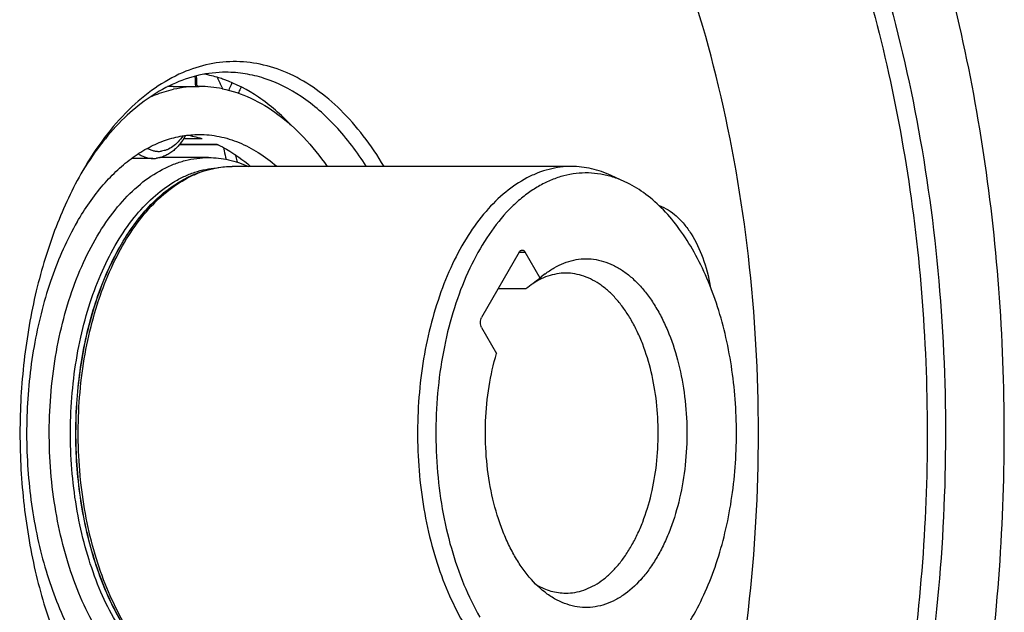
# Model space of a CAD drawing. Header units: millimetres. Extents: x -131 to 420, y 0 to 297.
# Tile 12 of 28: x -84 to -56, y 52 to 68. Entities that reach past the tile are written whole.
import ezdxf

# ---------------------------------------------------------------- set-up
doc = ezdxf.new("R2010")
doc.units = ezdxf.units.MM
doc.header["$LTSCALE"] = 23.1
doc.layers.get('0').update_dxf_attribs({"linetype": 'CONTINUOUS'})
for name, color, linetype in [('02___PRT_ALL_AXES', 7, 'CONTINUOUS'), ('7_ALL_FEATURES', 7, 'CONTINUOUS'), ('REZVALC', 7, 'CONTINUOUS')]:
    doc.layers.add(name, color=color, linetype=linetype)

msp = doc.modelspace()

# ---------------------------------------------------------------- linework, layer by layer
at = {"color": 7, "linetype": 'Continuous'}
for p, q in [((-79.5589, 66.5145), (-78.824, 66.5145)), ((-78.8853, 66.5542), (-78.8544, 66.5175)), ((-78.1546, 66.4397), (-78.1695, 66.4647)), ((-78.3034, 64.8774), (-79.3825, 64.8774)), ((-78.3163, 64.8841), (-78.3033, 64.878))]:
    msp.add_line(p, q, dxfattribs=at)
at = {"color": 9, "linetype": 'Continuous'}
for p, q in [((-78.7418, 65.0444), (-79.2601, 65.0444)), ((-78.3163, 64.8841), (-79.3773, 64.8841))]:
    msp.add_line(p, q, dxfattribs=at)
at = {"color": 7, "linetype": 'Continuous'}
for centre, radius, start, end in [((-119.5817, 47.5056), 45.5457, 24.599, 25.00734), ((-79.5591, 63.2653), 3.2492, 89.99625, 92.79193), ((-78.8203, 63.2044), 3.31, 90.06432, 102.62027), ((-78.8246, 63.2366), 3.2778, 78.53575, 89.98945), ((-79.5736, 62.2475), 2.918, 73.43816, 82.31124), ((-79.7273, 61.811), 3.3815, 64.84753, 65.09509)]:
    msp.add_arc(centre, radius, start, end, dxfattribs=at)
for points, knots in [([(-85.822, 36.6953), (-86.3438, 37.5991), (-87.3098, 39.5224), (-88.4921, 42.6106), (-89.4329, 45.9383), (-90.1159, 49.449), (-90.53, 53.0835), (-90.668, 56.7804), (-90.5276, 60.477), (-90.1112, 64.1107), (-89.4258, 67.6201), (-88.483, 70.9459), (-87.2984, 74.0322), (-85.8915, 76.8272), (-84.285, 79.2843), (-82.5033, 81.3625), (-80.5746, 83.0252), (-79.1651, 83.8617), (-78.4524, 84.1904)], [0, 0, 0, 0, 0.0598961, 0.1232381, 0.1895192, 0.2581053, 0.3282743, 0.3992472, 0.4702165, 0.5403753, 0.6089444, 0.6752027, 0.7385179, 0.7983818, 0.8544515, 0.9065975, 0.954959, 1, 1, 1, 1]), ([(-62.6486, 76.8336), (-61.9925, 75.6973), (-60.806, 73.2453), (-59.4463, 69.2746), (-58.4745, 64.9763), (-57.916, 60.4633), (-57.7853, 55.8534), (-58.0858, 51.2673), (-58.8096, 46.8253), (-59.938, 42.6432), (-61.4423, 38.8293), (-63.2843, 35.4827), (-65.1067, 33.0999), (-66.6962, 31.5292), (-67.9127, 30.546), (-69.173, 29.7375), (-70.469, 29.1096), (-71.7923, 28.6674), (-73.1335, 28.4147), (-74.4829, 28.3538), (-75.8305, 28.4852), (-77.1661, 28.8077), (-78.0282, 29.1428), (-78.4524, 29.3385)], [0, 0, 0, 0, 0.0645549, 0.1335576, 0.2060786, 0.2809663, 0.3569334, 0.4326339, 0.5067361, 0.5779968, 0.6453409, 0.7079517, 0.7653793, 0.7921717, 0.8177385, 0.8421885, 0.8656777, 0.888409, 0.9106269, 0.9326074, 0.9546416, 0.9770172, 1, 1, 1, 1]), ([(-63.1312, 76.7049), (-62.5784, 75.7475), (-61.5611, 73.7027), (-60.336, 70.4111), (-59.3852, 66.8585), (-58.7267, 63.113), (-58.3731, 59.246), (-58.3311, 55.3315), (-58.6015, 51.4444), (-59.1792, 47.6591), (-60.0532, 44.048), (-61.2069, 40.6798), (-62.6188, 37.6183), (-64.2634, 34.9212), (-66.1119, 32.6393), (-68.1324, 30.8172), (-69.9632, 29.6963), (-71.4646, 29.0839), (-72.2223, 28.8702), (-72.601, 28.7873)], [0, 0, 0, 0, 0.0611869, 0.1260813, 0.1940822, 0.264439, 0.3363006, 0.4087551, 0.4808669, 0.5517142, 0.6204255, 0.6862199, 0.74845, 0.8066525, 0.8606081, 0.9104117, 0.956546, 0.9785406, 1, 1, 1, 1]), ([(-67.4177, 38.7333), (-66.705, 39.9677), (-65.4481, 42.667), (-64.1121, 47.0625), (-63.2898, 51.8213), (-63.0124, 56.7648), (-63.2899, 61.7082), (-64.1123, 66.467), (-65.4483, 70.8625), (-66.7053, 73.5617), (-67.418, 74.796)], [0, 0, 0, 0, 0.1141574, 0.2373264, 0.3669769, 0.5000018, 0.6330264, 0.762676, 0.885847, 1, 1, 1, 1]), ([(-73.6291, 64.2685), (-73.8061, 64.5657), (-74.1795, 65.1222), (-74.8181, 65.8535), (-75.5073, 66.441), (-76.2372, 66.8741), (-76.997, 67.1437), (-77.7735, 67.2427), (-78.5509, 67.168), (-79.0486, 67.0074), (-79.29, 66.9029)], [0, 0, 0, 0, 0.1512535, 0.2921923, 0.4232166, 0.5455334, 0.6612372, 0.7732446, 0.8850036, 1, 1, 1, 1]), ([(-79.29, 66.9029), (-79.5618, 66.7854), (-80.1003, 66.4795), (-80.8367, 65.8589), (-81.5157, 65.075), (-81.9086, 64.4749), (-82.0941, 64.1537)], [0, 0, 0, 0, 0.2227261, 0.4621871, 0.7210489, 1, 1, 1, 1]), ([(-78.0729, 66.9144), (-78.3281, 66.9144), (-78.8486, 66.8548), (-79.3427, 66.6826), (-79.582, 66.5721)], [0, 0, 0, 0, 0.4919725, 1, 1, 1, 1]), ([(-78.1319, 66.7116), (-78.1774, 66.7276), (-78.3586, 66.7875), (-78.5446, 66.8332), (-78.6848, 66.8588)], [0, 0, 0, 0, 0.2527853, 1, 1, 1, 1]), ([(-76.2468, 65.4304), (-76.5219, 65.721), (-77.1011, 66.2305), (-77.7876, 66.5906), (-78.1319, 66.7116)], [0, 0, 0, 0, 0.5230377, 1, 1, 1, 1]), ([(-74.1284, 64.2707), (-74.3817, 64.6701), (-74.9246, 65.3934), (-75.8949, 66.2507), (-76.7957, 66.7071), (-77.5273, 66.885), (-77.8922, 66.9145), (-78.0729, 66.9144)], [0, 0, 0, 0, 0.2868402, 0.5449325, 0.7790796, 0.8904549, 1, 1, 1, 1]), ([(-79.582, 66.5721), (-80.0773, 66.3435), (-80.7789, 65.8295), (-81.5612, 64.9521), (-81.9195, 64.4323), (-82.0897, 64.1548)], [0, 0, 0, 0, 0.4643554, 0.7228884, 1, 1, 1, 1]), ([(-80.2328, 66.2042), (-80.1765, 66.2294), (-79.9529, 66.3232), (-79.72, 66.3951), (-79.5435, 66.4345)], [0, 0, 0, 0, 0.2544043, 1, 1, 1, 1]), ([(-78.1732, 66.449), (-77.8991, 66.3938), (-77.3461, 66.2081), (-76.5727, 65.7377), (-75.8508, 65.0832), (-75.4299, 64.5557), (-75.2301, 64.2685)], [0, 0, 0, 0, 0.2237863, 0.4620389, 0.7198974, 1, 1, 1, 1]), ([(-82.2533, 62.7041), (-82.0404, 63.0729), (-81.6849, 63.5892), (-81.1258, 64.1734), (-80.6948, 64.529), (-80.2448, 64.8101), (-79.7799, 65.0136), (-79.3048, 65.1368), (-78.9831, 65.1645), (-78.824, 65.1644)], [0, 0, 0, 0, 0.2892816, 0.4225398, 0.5484972, 0.6678959, 0.7818699, 0.8919532, 1, 1, 1, 1]), ([(-78.824, 65.1644), (-78.6352, 65.1644), (-78.2514, 65.1252), (-77.6885, 64.9507), (-77.1433, 64.6643), (-76.8076, 64.4104), (-76.6449, 64.2686)], [0, 0, 0, 0, 0.2355891, 0.4773788, 0.730799, 1, 1, 1, 1]), ([(-78.29, 64.8719), (-78.2105, 64.8345), (-77.8861, 64.6665), (-77.5878, 64.45), (-77.3787, 64.2678)], [0, 0, 0, 0, 0.2405486, 1, 1, 1, 1]), ([(-82.0941, 64.1537), (-82.3861, 63.6478), (-82.9012, 62.5417), (-83.4487, 60.7403), (-83.7857, 58.7902), (-83.8993, 56.7643), (-83.7856, 54.7385), (-83.4486, 52.7883), (-82.9011, 50.987), (-82.386, 49.8809), (-82.0939, 49.375)], [0, 0, 0, 0, 0.1141584, 0.2373256, 0.3669774, 0.5000019, 0.6330266, 0.7626763, 0.8858469, 1, 1, 1, 1]), ([(-65.8956, 63.1642), (-65.7193, 63.1012), (-65.4659, 62.9385), (-65.1859, 62.645), (-64.9119, 62.2637), (-64.6385, 61.6801), (-64.5065, 61.1681), (-64.4586, 60.8963)], [0, 0, 0, 0, 0.2009848, 0.3136445, 0.4351808, 0.703566, 1, 1, 1, 1]), ([(-82.2533, 62.7041), (-82.5403, 62.2069), (-83.0294, 61.1025), (-83.4948, 59.2985), (-83.7067, 57.3564), (-83.6531, 55.3828), (-83.3861, 53.7769), (-83.039, 52.5701), (-82.7232, 51.7364), (-82.3523, 50.9727), (-81.8102, 50.0925), (-81.3109, 49.5179), (-80.941, 49.207)], [0, 0, 0, 0, 0.1193805, 0.2494663, 0.3860902, 0.5242671, 0.6588342, 0.7233, 0.785161, 0.8440025, 0.8995268, 1, 1, 1, 1])]:
    msp.add_open_spline(points, degree=3, knots=knots, dxfattribs=at)
at = {"layer": '02___PRT_ALL_AXES', "color": 7, "linetype": 'Continuous'}
for points, knots in [([(-88.6915, 36.4203), (-89.2646, 37.5938), (-90.302, 40.0741), (-91.5033, 44.015), (-92.3726, 48.2093), (-92.8927, 52.5733), (-93.0532, 57.0206), (-92.8511, 61.4629), (-92.2902, 65.8117), (-91.3818, 69.981), (-90.1436, 73.8882), (-88.5996, 77.4564), (-86.7792, 80.6157), (-84.7153, 83.3046), (-82.4452, 85.469), (-80.3763, 86.8194), (-78.6732, 87.5716), (-77.3961, 87.9705), (-76.1052, 88.2108), (-75.2379, 88.2644), (-74.8068, 88.2644)], [0, 0, 0, 0, 0.0645872, 0.1326537, 0.2034596, 0.2761391, 0.3497461, 0.4232963, 0.4958075, 0.5663408, 0.6340421, 0.6981894, 0.7582454, 0.8139208, 0.8652494, 0.9126688, 0.9352106, 0.9571545, 0.9786835, 1, 1, 1, 1]), ([(-70.1314, 87.1904), (-70.5973, 87.3789), (-71.5434, 87.6945), (-73.002, 87.9709), (-74.4698, 88.0414), (-75.9359, 87.905), (-77.3896, 87.5631), (-78.8208, 87.0187), (-80.2201, 86.2762), (-81.5782, 85.3413), (-82.8869, 84.2205), (-84.5934, 82.4485), (-86.5441, 79.7906), (-88.5097, 76.0883), (-90.1075, 71.8938), (-91.2978, 67.3138), (-92.0509, 62.464), (-92.3477, 57.4684), (-92.1806, 52.4548), (-91.5539, 47.5515), (-90.4833, 42.8836), (-88.9966, 38.5708), (-87.7043, 35.9064), (-86.9909, 34.6707)], [0, 0, 0, 0, 0.0226591, 0.0448119, 0.0667269, 0.0886874, 0.1109739, 0.1338467, 0.157532, 0.1822142, 0.2080315, 0.2350775, 0.2929773, 0.3559547, 0.4235258, 0.4948656, 0.5689092, 0.6444369, 0.7201491, 0.7947361, 0.8669486, 0.9356701, 1, 1, 1, 1]), ([(-69.5927, 26.5717), (-68.8082, 26.9336), (-67.2564, 27.8544), (-65.1332, 29.6849), (-63.1718, 31.9727), (-61.4032, 34.6777), (-59.8543, 37.7548), (-58.5502, 41.1523), (-57.5123, 44.8136), (-56.7578, 48.6771), (-56.2994, 52.6774), (-56.1449, 56.7469), (-56.2968, 60.8167), (-56.7526, 64.8179), (-57.5046, 68.6828), (-58.5402, 72.3462), (-59.8419, 75.7459), (-60.9053, 77.8632), (-61.4797, 78.8583)], [0, 0, 0, 0, 0.0450409, 0.0934025, 0.1455485, 0.2016182, 0.2614821, 0.3247972, 0.3910556, 0.4596248, 0.5297834, 0.6007528, 0.6717257, 0.7418947, 0.8104808, 0.8767619, 0.940104, 1, 1, 1, 1])]:
    msp.add_open_spline(points, degree=3, knots=knots, dxfattribs=at)
at = {"layer": '7_ALL_FEATURES', "color": 7, "linetype": 'Continuous'}
for p, q in [((-78.5628, 64.5145), (-79.9277, 64.5145)), ((-68.3565, 64.2645), (-77.8939, 64.2645)), ((-66.8609, 63.836), (-67.2421, 64.0118)), ((-79.5584, 63.7169), (-79.5649, 63.7124)), ((-69.8262, 61.8556), (-70.8876, 60.0171)), ((-69.242, 61.1267), (-69.6629, 61.8556)), ((-69.6395, 60.8251), (-70.4211, 60.8251)), ((-70.8876, 59.7343), (-70.4667, 59.0053))]:
    msp.add_line(p, q, dxfattribs=at)
at = {"layer": '7_ALL_FEATURES', "color": 9, "linetype": 'Continuous'}
msp.add_line((-69.8262, 61.8556), (-69.6629, 61.8556), dxfattribs=at)
at = {"layer": '7_ALL_FEATURES', "color": 7, "linetype": 'Continuous'}
for centre, radius, start, end in [((-67.4766, 59.1436), 2.655, 127.80578, 131.67677), ((-25.8871, 3.5741), 72.0552, 126.991053, 127.387763)]:
    msp.add_arc(centre, radius, start, end, dxfattribs=at)
for points, knots in [([(-105.3437, 30.46), (-105.8155, 31.2772), (-106.712, 32.9853), (-107.8905, 35.688), (-108.9224, 38.5647), (-110.1049, 42.648), (-111.1549, 48.0309), (-111.7188, 54.6965), (-111.5832, 61.4292), (-110.8851, 66.9614), (-109.9755, 71.2325), (-109.135, 74.2901), (-108.1377, 77.203), (-106.9916, 79.9472), (-105.706, 82.5004), (-104.2914, 84.8415), (-102.7589, 86.9513), (-101.1207, 88.8123), (-99.3895, 90.4091), (-97.5788, 91.7279), (-95.7027, 92.7567), (-93.7764, 93.4852), (-91.8165, 93.9055), (-89.8408, 94.0126), (-87.8681, 93.805), (-85.9171, 93.2854), (-84.0051, 92.4598), (-82.1483, 91.337), (-80.3617, 89.928), (-79.256, 88.8353), (-78.718, 88.2489)], [0, 0, 0, 0, 0.0323959, 0.0661506, 0.1011476, 0.1372426, 0.2120148, 0.2889841, 0.3664785, 0.4427909, 0.4800042, 0.5163258, 0.5515853, 0.5856332, 0.618346, 0.6496318, 0.6794362, 0.7077493, 0.7346133, 0.7601293, 0.7844636, 0.8078496, 0.830583, 0.8530074, 0.8754913, 0.8983979, 0.9220579, 0.9467481, 0.9726804, 1, 1, 1, 1]), ([(-81.7266, 51.2844), (-81.8874, 51.5628), (-82.1816, 52.1595), (-82.5304, 53.1221), (-82.7944, 54.1623), (-82.9682, 55.2578), (-83.0479, 56.3855), (-83.0319, 57.5213), (-82.9206, 58.641), (-82.7162, 59.7206), (-82.4232, 60.7373), (-82.0476, 61.6696), (-81.5972, 62.4978), (-81.0806, 63.2047), (-80.5079, 63.7751), (-79.9825, 64.1322), (-79.5486, 64.3312), (-79.2232, 64.4367), (-78.894, 64.5003), (-78.6727, 64.5145), (-78.5628, 64.5145)], [0, 0, 0, 0, 0.0623833, 0.1287217, 0.1983144, 0.2702911, 0.3436684, 0.4174003, 0.490425, 0.5617118, 0.6303094, 0.6953973, 0.7563452, 0.8127828, 0.8646835, 0.9124583, 0.9351028, 0.957108, 0.9786682, 1, 1, 1, 1]), ([(-78.5628, 64.5145), (-78.4679, 64.5145), (-78.2771, 64.5039), (-77.9928, 64.4566), (-77.7109, 64.378), (-77.5277, 64.306), (-77.4372, 64.2652)], [0, 0, 0, 0, 0.2452045, 0.4923726, 0.7433907, 1, 1, 1, 1]), ([(-79.5584, 63.7169), (-79.4307, 63.8044), (-79.1688, 63.9608), (-78.7529, 64.1348), (-78.3263, 64.2407), (-78.0372, 64.2645), (-77.8939, 64.2645)], [0, 0, 0, 0, 0.2612044, 0.5129981, 0.7581987, 1, 1, 1, 1]), ([(-68.3565, 64.2645), (-68.4629, 64.2645), (-68.6771, 64.2507), (-68.9956, 64.1892), (-69.3106, 64.0871), (-69.7304, 63.8945), (-70.2389, 63.549), (-70.7931, 62.997), (-71.293, 62.3129), (-71.7289, 61.5114), (-72.0924, 60.6092), (-72.376, 59.6253), (-72.5737, 58.5804), (-72.6814, 57.4969), (-72.6969, 56.3978), (-72.6198, 55.3064), (-72.4516, 54.2462), (-72.1961, 53.2396), (-71.8586, 52.308), (-71.5739, 51.7306), (-71.4183, 51.4611)], [0, 0, 0, 0, 0.0213318, 0.042892, 0.0648972, 0.0875417, 0.1353165, 0.1872172, 0.2436548, 0.3046027, 0.3696906, 0.4382882, 0.509575, 0.5825997, 0.6563316, 0.7297089, 0.8016856, 0.8712783, 0.9376167, 1, 1, 1, 1]), ([(-67.2421, 64.0118), (-67.3316, 64.0531), (-67.5128, 64.1261), (-67.7919, 64.2058), (-68.0735, 64.2538), (-68.2625, 64.2645), (-68.3565, 64.2645)], [0, 0, 0, 0, 0.2569031, 0.50797, 0.7550123, 1, 1, 1, 1]), ([(-66.8609, 63.836), (-66.9703, 63.8864), (-67.1926, 63.9728), (-67.5369, 64.056), (-67.8844, 64.0899), (-68.2323, 64.0742), (-68.5781, 64.009), (-68.9193, 63.895), (-69.2535, 63.7331), (-69.5785, 63.5246), (-69.8921, 63.2711), (-70.3019, 62.8661), (-70.7718, 62.2517), (-71.2468, 61.3889), (-71.6346, 60.4055), (-71.9256, 59.3272), (-72.1122, 58.1818), (-72.1897, 56.9994), (-72.156, 55.8107), (-72.012, 54.6471), (-71.7614, 53.5388), (-71.4109, 52.515), (-71.1049, 51.8828), (-70.9357, 51.5898)], [0, 0, 0, 0, 0.0229829, 0.0453584, 0.0673926, 0.0893731, 0.111591, 0.1343223, 0.1578115, 0.1822615, 0.2078283, 0.2346207, 0.2920483, 0.354659, 0.4220032, 0.4932639, 0.5673661, 0.6430666, 0.7190337, 0.7939214, 0.8664425, 0.9354456, 1, 1, 1, 1]), ([(-64.9607, 61.9391), (-65.087, 62.1578), (-65.3541, 62.5672), (-65.8142, 63.1047), (-66.3125, 63.5348), (-66.6767, 63.751), (-66.8609, 63.836)], [0, 0, 0, 0, 0.2781544, 0.5368119, 0.7766592, 1, 1, 1, 1]), ([(-69.8262, 61.8556), (-69.8211, 61.8644), (-69.8101, 61.8803), (-69.7901, 61.8993), (-69.768, 61.9114), (-69.7521, 61.9142), (-69.7445, 61.9142)], [0, 0, 0, 0, 0.2898101, 0.5490473, 0.7822298, 1, 1, 1, 1]), ([(-69.7445, 61.9142), (-69.7369, 61.9142), (-69.721, 61.9114), (-69.6989, 61.8993), (-69.6789, 61.8803), (-69.6679, 61.8644), (-69.6629, 61.8556)], [0, 0, 0, 0, 0.2177707, 0.4509533, 0.7101904, 1, 1, 1, 1]), ([(-66.8609, 49.6929), (-66.6771, 49.7777), (-66.3137, 49.9934), (-65.8164, 50.4221), (-65.357, 50.9579), (-64.9428, 51.5915), (-64.58, 52.3121), (-64.2746, 53.1079), (-64.0315, 53.9654), (-63.8548, 54.8703), (-63.7474, 55.8072), (-63.7112, 56.7603), (-63.7468, 57.7135), (-63.8536, 58.6507), (-64.0297, 59.5559), (-64.2722, 60.4139), (-64.5771, 61.2102), (-64.8262, 61.7061), (-64.9607, 61.9391)], [0, 0, 0, 0, 0.0450409, 0.0934025, 0.1455485, 0.2016182, 0.2614821, 0.3247973, 0.3910556, 0.4596248, 0.5297835, 0.6007528, 0.6717257, 0.7418947, 0.8104808, 0.8767618, 0.9401046, 1, 1, 1, 1]), ([(-69.1041, 61.2413), (-69.0212, 61.3055), (-68.8513, 61.4209), (-68.5801, 61.5532), (-68.3019, 61.6383), (-68.0197, 61.6751), (-67.7367, 61.663), (-67.4561, 61.6022), (-67.181, 61.4935), (-66.9142, 61.3385), (-66.6581, 61.1389), (-66.415, 60.8968), (-66.1872, 60.6148), (-65.9768, 60.2955), (-65.7856, 59.9421), (-65.5546, 59.4202), (-65.3278, 58.7037), (-65.1604, 57.7865), (-65.0989, 56.8303), (-65.1457, 55.8716), (-65.2989, 54.947), (-65.5143, 54.2209), (-65.7369, 53.6889), (-65.9225, 53.3267), (-66.128, 52.9977), (-66.4171, 52.6188), (-66.6701, 52.3751), (-66.8518, 52.2429)], [0, 0, 0, 0, 0.0252942, 0.0493727, 0.0725389, 0.0951695, 0.1176897, 0.1405346, 0.1641096, 0.1887571, 0.2147385, 0.2422295, 0.2713242, 0.3020448, 0.3343512, 0.3681516, 0.4396181, 0.515032, 0.5925759, 0.670258, 0.7460758, 0.8181782, 0.852365, 0.8850908, 0.9162512, 0.9457909, 1, 1, 1, 1]), ([(-68.5198, 61.2645), (-68.6045, 61.2645), (-68.7757, 61.2498), (-69.0287, 61.1846), (-69.2763, 61.0769), (-69.4322, 60.9802), (-69.5083, 60.926)], [0, 0, 0, 0, 0.2394191, 0.4832986, 0.7357009, 1, 1, 1, 1]), ([(-68.5198, 52.2645), (-68.4346, 52.2645), (-68.2623, 52.2792), (-68.0077, 52.3453), (-67.7587, 52.4543), (-67.5176, 52.6049), (-67.2867, 52.7953), (-67.0681, 53.0237), (-66.8637, 53.2878), (-66.6753, 53.585), (-66.5047, 53.9126), (-66.2994, 54.3942), (-66.0993, 55.0524), (-65.9543, 55.8921), (-65.9053, 56.7645), (-65.9543, 57.6368), (-66.0993, 58.4765), (-66.2994, 59.1347), (-66.5047, 59.6163), (-66.6753, 59.9439), (-66.8637, 60.2411), (-67.0681, 60.5052), (-67.2867, 60.7336), (-67.5176, 60.924), (-67.7587, 61.0746), (-68.0077, 61.1836), (-68.2623, 61.2497), (-68.4346, 61.2645), (-68.5198, 61.2645)], [0, 0, 0, 0, 0.02253, 0.0454847, 0.0692506, 0.0941472, 0.1204125, 0.1482012, 0.1775901, 0.2085875, 0.2411432, 0.2751579, 0.346933, 0.4224833, 0.5, 0.5775167, 0.653067, 0.7248421, 0.7588568, 0.7914125, 0.8224099, 0.8517988, 0.8795875, 0.9058528, 0.9307494, 0.9545153, 0.97747, 1, 1, 1, 1]), ([(-70.8876, 59.7343), (-70.8992, 59.7544), (-70.9161, 59.801), (-70.9242, 59.8757), (-70.9161, 59.9504), (-70.8992, 59.997), (-70.8876, 60.0171)], [0, 0, 0, 0, 0.2372167, 0.4999995, 0.7627825, 1, 1, 1, 1]), ([(-69.1041, 52.2876), (-69.2892, 52.431), (-69.5452, 52.693), (-69.8351, 53.0968), (-70.0396, 53.4462), (-70.2226, 53.8293), (-70.439, 54.3896), (-70.6419, 55.1494), (-70.7736, 56.11), (-70.7923, 57.0971), (-70.6972, 58.0706), (-70.5567, 58.702), (-70.4667, 59.0053)], [0, 0, 0, 0, 0.097637, 0.15093, 0.207156, 0.2661797, 0.327777, 0.4573741, 0.5930275, 0.7311787, 0.8680574, 1, 1, 1, 1]), ([(-69.3419, 52.4957), (-69.277, 52.4582), (-69.1451, 52.3917), (-68.9392, 52.3185), (-68.7303, 52.2743), (-68.5896, 52.2645), (-68.5198, 52.2645)], [0, 0, 0, 0, 0.2601905, 0.5118258, 0.7574609, 1, 1, 1, 1]), ([(-66.8518, 52.2429), (-66.9384, 52.18), (-67.1159, 52.068), (-67.3988, 51.9447), (-67.6883, 51.8723), (-67.981, 51.852), (-68.2733, 51.884), (-68.5617, 51.968), (-68.8428, 52.1024), (-69.0185, 52.2212), (-69.1041, 52.2876)], [0, 0, 0, 0, 0.1319356, 0.2576274, 0.3789146, 0.4980317, 0.617426, 0.739517, 0.8664633, 1, 1, 1, 1])]:
    msp.add_open_spline(points, degree=3, knots=knots, dxfattribs=at)
at = {"layer": '7_ALL_FEATURES', "color": 9, "linetype": 'Continuous'}
for points, knots in [([(-81.1783, 51.4805), (-81.3301, 51.7434), (-81.6085, 52.3062), (-81.9405, 53.2132), (-82.1942, 54.193), (-82.3646, 55.2253), (-82.4481, 56.2892), (-82.443, 57.3629), (-82.3494, 58.4243), (-82.1692, 59.4517), (-81.9062, 60.424), (-81.5655, 61.3216), (-81.154, 62.1263), (-80.6794, 62.8219), (-80.1506, 63.3941), (-79.6631, 63.7649), (-79.2581, 63.9827), (-78.9537, 64.1055), (-78.6447, 64.1898), (-78.4356, 64.2202), (-78.3315, 64.2287)], [0, 0, 0, 0, 0.0619373, 0.1277372, 0.1967367, 0.2681121, 0.3409309, 0.4141986, 0.4869013, 0.5580493, 0.6267203, 0.6921062, 0.7535663, 0.8106884, 0.8633635, 0.9118705, 0.9348068, 0.9570232, 0.9786894, 1, 1, 1, 1]), ([(-80.9557, 51.4611), (-81.1113, 51.7306), (-81.396, 52.308), (-81.7335, 53.2396), (-81.9891, 54.2462), (-82.1572, 55.3064), (-82.2343, 56.3978), (-82.2189, 57.4969), (-82.1111, 58.5804), (-81.9134, 59.6253), (-81.6298, 60.6092), (-81.2664, 61.5114), (-80.8304, 62.3129), (-80.3305, 62.997), (-79.7763, 63.549), (-79.2678, 63.8945), (-78.848, 64.0871), (-78.5331, 64.1892), (-78.2145, 64.2507), (-78.0003, 64.2645), (-77.8939, 64.2645)], [0, 0, 0, 0, 0.0623833, 0.1287217, 0.1983144, 0.2702911, 0.3436684, 0.4174003, 0.490425, 0.5617118, 0.6303094, 0.6953973, 0.7563452, 0.8127828, 0.8646835, 0.9124583, 0.9351028, 0.957108, 0.9786682, 1, 1, 1, 1]), ([(-81.0275, 51.4805), (-81.157, 51.7049), (-81.398, 52.1807), (-81.697, 52.9431), (-81.9398, 53.7632), (-82.1225, 54.6286), (-82.2426, 55.5263), (-82.298, 56.4427), (-82.2882, 57.364), (-82.2131, 58.2762), (-82.0739, 59.1655), (-81.8727, 60.0186), (-81.6125, 60.8225), (-81.2972, 61.5652), (-80.9877, 62.1326), (-80.7155, 62.5445), (-80.3154, 63.0785), (-79.9186, 63.4698), (-79.5649, 63.7124)], [0, 0, 0, 0, 0.058832, 0.1208898, 0.1857374, 0.2528318, 0.3215523, 0.3912251, 0.4611464, 0.530605, 0.5989038, 0.6653825, 0.7294411, 0.7905658, 0.8483581, 0.8759313, 0.9025929, 1, 1, 1, 1]), ([(-81.0219, 51.4771), (-81.1515, 51.7016), (-81.3926, 52.1778), (-81.6919, 52.9406), (-81.9348, 53.7613), (-82.1177, 54.6272), (-82.2378, 55.5255), (-82.2933, 56.4425), (-82.2834, 57.3643), (-82.2083, 58.2771), (-82.069, 59.1671), (-81.8677, 60.0207), (-81.6073, 60.8251), (-81.2918, 61.5683), (-80.9821, 62.136), (-80.7098, 62.5482), (-80.3093, 63.0826), (-79.9123, 63.4741), (-79.5584, 63.7169)], [0, 0, 0, 0, 0.058832, 0.1208898, 0.1857374, 0.2528318, 0.3215523, 0.3912251, 0.4611464, 0.530605, 0.5989038, 0.6653825, 0.7294411, 0.7905658, 0.8483581, 0.8759313, 0.9025929, 1, 1, 1, 1])]:
    msp.add_open_spline(points, degree=3, knots=knots, dxfattribs=at)
at = {"layer": 'REZVALC', "color": 7, "linetype": 'Continuous'}
msp.add_line((-80.1238, 64.4896), (-80.725, 64.4896), dxfattribs=at)
at = {"layer": 'REZVALC', "color": 9, "linetype": 'Continuous'}
msp.add_arc((-82.0005, 66.4908), 3.0792, 0.43941, 5.6949, dxfattribs=at)
at = {"layer": 'REZVALC', "color": 7, "linetype": 'Continuous'}
for centre, radius, start, end in [((-82.1675, 66.4907), 3.2829, 0.41531, 5.529), ((-80.8869, 66.0814), 1.9296, 330.51606, 330.72468), ((-80.1239, 65.2934), 0.8038, 270.01007, 277.06563)]:
    msp.add_arc(centre, radius, start, end, dxfattribs=at)
at = {"layer": 'REZVALC', "color": 9, "linetype": 'Continuous'}
for points, knots in [([(-77.9052, 66.6153), (-77.9133, 66.5987), (-77.9457, 66.5302), (-77.9746, 66.4601), (-77.9946, 66.4065)], [0, 0, 0, 0, 0.2448852, 1, 1, 1, 1]), ([(-77.646, 66.5017), (-77.6532, 66.4874), (-77.6817, 66.4286), (-77.7073, 66.3685), (-77.725, 66.3225)], [0, 0, 0, 0, 0.2449774, 1, 1, 1, 1]), ([(-79.2852, 65.1214), (-79.3252, 65.0622), (-79.41, 64.9539), (-79.5576, 64.8221), (-79.6927, 64.7456), (-79.8032, 64.7084), (-79.8587, 64.6976), (-79.8863, 64.6942)], [0, 0, 0, 0, 0.2825935, 0.5405641, 0.7772836, 0.8899178, 1, 1, 1, 1]), ([(-80.2738, 64.7733), (-80.2433, 64.7566), (-80.181, 64.7278), (-80.0835, 64.6995), (-79.9847, 64.6874), (-79.9188, 64.6902), (-79.8863, 64.6942)], [0, 0, 0, 0, 0.2596913, 0.5103151, 0.7557199, 1, 1, 1, 1]), ([(-78.1378, 64.7916), (-78.1334, 64.7637), (-78.1145, 64.654), (-78.0898, 64.5454), (-78.0679, 64.4653)], [0, 0, 0, 0, 0.2537655, 1, 1, 1, 1]), ([(-80.533, 64.6194), (-80.5011, 64.5985), (-80.4361, 64.5613), (-80.3336, 64.5201), (-80.2292, 64.4952), (-80.1587, 64.4896), (-80.1238, 64.4896)], [0, 0, 0, 0, 0.2625514, 0.5146104, 0.7592155, 1, 1, 1, 1]), ([(-77.8126, 64.5978), (-77.808, 64.5794), (-77.7888, 64.5072), (-77.7665, 64.4359), (-77.748, 64.3833)], [0, 0, 0, 0, 0.2539776, 1, 1, 1, 1])]:
    msp.add_open_spline(points, degree=3, knots=knots, dxfattribs=at)
at = {"layer": 'REZVALC', "color": 7, "linetype": 'Continuous'}
msp.add_open_spline([(-79.2072, 65.1317), (-79.2554, 65.0466), (-79.3361, 64.926), (-79.4631, 64.7856), (-79.5637, 64.6955), (-79.671, 64.62), (-79.7842, 64.5602), (-79.9025, 64.5173), (-79.9841, 64.5008), (-80.0251, 64.4957)], degree=3, knots=[0, 0, 0, 0, 0.2732451, 0.4028056, 0.5280769, 0.6496718, 0.7683501, 0.8848041, 1, 1, 1, 1], dxfattribs=at)

doc.saveas('drawing.dxf')
